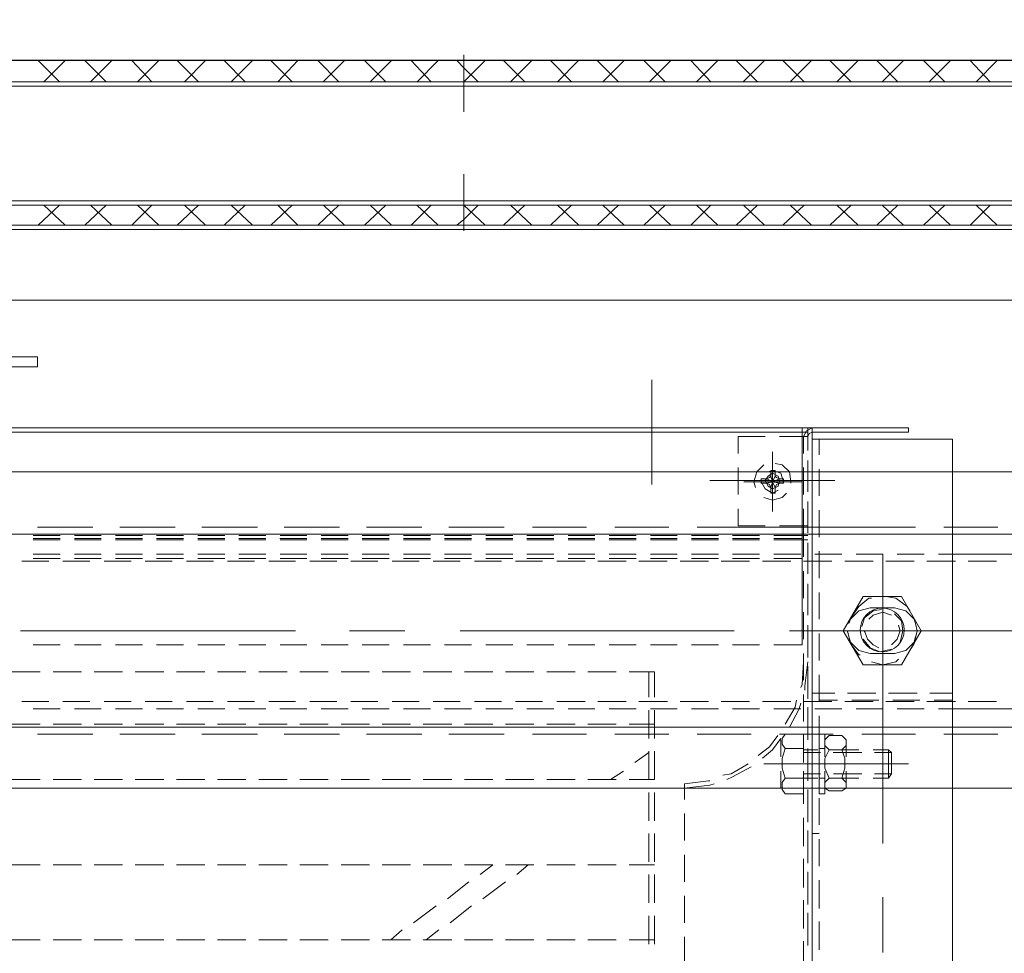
# Model space of a CAD drawing. Header units: millimetres. Extents: x -1469 to 52323, y -1368 to 13830.
# Tile 12 of 85: x 6252 to 6455, y 1720 to 1912. Entities that reach past the tile are written whole.
import ezdxf

# ---------------------------------------------------------------- set-up
doc = ezdxf.new("R2010")
doc.units = ezdxf.units.MM
doc.layers.add('A-CEILING-02', color=7, linetype='Continuous', lineweight=5, true_color=0xf27172)
for name, color, linetype, true_color in [('ACMV-EQP-CHW', 30, 'Continuous', 0xff7f00), ('ACMV-FCU', 30, 'Continuous', 0xff7f00), ('RCP LAYOUT', 9, 'Continuous', 0x808080)]:
    doc.layers.add(name, color=color, linetype=linetype, true_color=true_color)

# ---------------------------------------------------------------- blocks, each defined once
blk = doc.blocks.new('A$C256bf26b')
at = {"layer": 'A-CEILING-02', "true_color": 0x808080}
h = blk.add_hatch(dxfattribs=at)
h.set_pattern_fill('_USER', color=8, scale=600, double=1, pattern_type=0)
h.set_pattern_definition([(0, (9805, 1050), (0, 600), []), (90, (9805, 1050), (-600, 4e-14), [])])
h.paths.add_polyline_path([(200, 1050), (200, 2970), (4245, 2970), (4245, 3620), (5835, 3620), (5835, 2970), (9805, 2970), (9805, 1050)])
blk = doc.blocks.new('AHU-7.5TR-CARRIER')
at = {"layer": 'ACMV-EQP-CHW', "lineweight": 15}
for points in [[(-284.79, -213.55), (-284.79, -621.93)], [(-255.82, -213.55), (-255.82, -621.93)], [(-255.82, -624.27), (-255.82, -213.84)], [(-254.07, -512.52), (-254.07, -518.37)], [(-229.5, -513.69), (-229.5, -519.25)], [(-270.44, -516.03), (-270.44, -527.44)], [(-257.3, -516.62), (-257.3, -522.46)], [(-254.95, -517.49), (-254.95, -523.35)], [(-254.95, -524.23), (-254.95, -518.37)], [(-223.35, -517.78), (-223.35, -523.63)], [(-223.35, -518.66), (-218.09, -518.66)], [(-222.19, -517.78), (-222.19, -523.63)], [(-215.45, -518.66), (-209.61, -518.66)], [(-206.97, -518.66), (-201.12, -518.66)], [(-198.48, -518.66), (-192.64, -518.66)], [(-190, -518.66), (-184.15, -518.66)], [(-181.53, -518.66), (-175.67, -518.66)], [(-176.26, -518.66), (-178.89, -520.72)], [(-173.04, -518.66), (-167.19, -518.66)], [(-168.94, -518.66), (-171.29, -520.72)], [(-164.55, -518.66), (-158.71, -518.66)], [(-156.07, -518.66), (-150.22, -518.66)], [(-147.59, -518.66), (-141.74, -518.66)], [(-139.11, -518.66), (-133.26, -518.66)], [(-130.62, -518.66), (-124.77, -518.66)], [(-122.14, -518.66), (-116.29, -518.66)], [(-113.66, -518.66), (-107.8, -518.66)], [(-105.18, -518.66), (-99.32, -518.66)], [(-96.69, -518.66), (-90.84, -518.66)], [(-254.07, -521), (-254.07, -526.85)], [(-229.5, -522.17), (-229.5, -527.73)], [(-181.23, -522.18), (-185.62, -525.69)], [(-173.63, -522.18), (-178.31, -525.69)], [(-257.3, -525.1), (-257.3, -530.95)], [(-254.95, -525.98), (-254.95, -531.83)], [(-254.95, -532.71), (-254.95, -526.86)], [(-223.35, -526.27), (-223.35, -532.12)], [(-222.19, -526.27), (-222.19, -532.12)], [(-187.96, -527.15), (-192.64, -530.66)], [(-180.64, -527.15), (-185.03, -530.66)], [(-254.07, -529.49), (-254.07, -535.34)], [(-229.5, -530.66), (-229.5, -536.22)], [(-257.3, -533.88), (-257.3, -539.44)], [(-194.98, -532.12), (-197.32, -534.17)], [(-187.37, -532.12), (-190, -534.17)], [(-254.95, -534.46), (-254.95, -540.31)], [(-254.95, -541.19), (-254.95, -535.34)], [(-223.35, -534.17), (-218.09, -534.17)], [(-223.35, -534.75), (-223.35, -540.6)], [(-222.19, -534.75), (-222.19, -540.6)], [(-215.45, -534.17), (-209.61, -534.17)], [(-206.97, -534.17), (-201.12, -534.17)], [(-198.48, -534.17), (-192.64, -534.17)], [(-190, -534.17), (-184.15, -534.17)], [(-181.53, -534.17), (-175.67, -534.17)], [(-173.04, -534.17), (-167.19, -534.17)], [(-164.55, -534.17), (-158.71, -534.17)], [(-156.07, -534.17), (-150.22, -534.17)], [(-147.59, -534.17), (-141.74, -534.17)], [(-139.11, -534.17), (-133.26, -534.17)], [(-130.62, -534.17), (-124.77, -534.17)], [(-122.14, -534.17), (-116.29, -534.17)], [(-113.66, -534.17), (-107.8, -534.17)], [(-105.18, -534.17), (-99.32, -534.17)], [(-96.69, -534.17), (-90.84, -534.17)], [(-254.07, -537.98), (-254.07, -543.82)], [(-270.44, -538.56), (-270.44, -566.94)], [(-229.5, -539.15), (-229.5, -544.7)], [(-257.3, -540.6), (-255.82, -540.6)], [(-257.3, -542.36), (-257.3, -547.92)], [(-254.95, -542.95), (-254.95, -548.79)], [(-254.95, -549.68), (-254.95, -543.82)], [(-223.35, -543.24), (-223.35, -549.09)], [(-222.19, -543.24), (-222.19, -549.09)], [(-254.07, -546.75), (-254.07, -552.3)], [(-229.5, -547.62), (-229.5, -550.84)], [(702.87, -615.2), (-744.36, -615.2), (-744.36, -549.97), (702.87, -549.97)], [(-261.97, -552.01), (-262.85, -551.14), (-262.85, -549.97), (-261.97, -549.38)], [(-261.97, -549.37), (-259.34, -549.37)], [(-259.34, -549.38), (-258.46, -549.97), (-258.46, -551.14), (-259.34, -552.01), (-258.46, -554.06), (-258.46, -556.1), (-259.34, -557.87), (-258.46, -558.74), (-258.46, -559.91), (-259.34, -560.79), (-261.97, -560.79)], [(-258.46, -548.8), (-258.46, -553.48)], [(-258.46, -548.8), (-257.3, -548.8)], [(-257.29, -553.48), (-257.29, -548.79)], [(-254.07, -553.48), (-254.07, -548.79)], [(-250.27, -548.8), (-254.07, -548.8)], [(-250.27, -552.01), (-249.69, -551.14), (-249.69, -549.68), (-250.27, -548.79)], [(-249.39, -553.48), (-249.39, -549.97)], [(-229.5, -549.97), (-234.77, -550.55), (-235.64, -550.84)], [(-271.62, -557.86), (-271.62, -552.01), (-272.21, -552.89)], [(-268.41, -552.01), (-271.62, -552.01)], [(-259.92, -552.01), (-265.49, -552.01)], [(-262.85, -553.48), (-262.85, -550.55)], [(-259.34, -552.01), (-261.97, -552.01), (-262.56, -554.06), (-262.56, -556.11), (-261.97, -557.86), (-259.34, -557.86)], [(-258.46, -553.48), (-258.46, -550.55)], [(-257.3, -552.01), (-258.46, -552.01)], [(-257.3, -550.84), (-257.3, -556.4)], [(-254.07, -552.01), (-257, -552.01)], [(-254.95, -551.43), (-254.95, -557.28)], [(-250.27, -558.16), (-249.69, -556.1), (-249.69, -554.06), (-250.27, -552.01), (-254.07, -552.01)], [(-238.27, -551.72), (-239.45, -552.3), (-243.25, -554.35)], [(-229.5, -550.84), (-234.47, -551.43), (-234.77, -551.43)], [(-223.35, -551.72), (-218.09, -551.72)], [(-223.35, -551.72), (-223.35, -557.57)], [(-222.19, -551.72), (-222.19, -557.57)], [(-221.89, -551.72), (-222.19, -551.72)], [(-214.28, -551.72), (-216.92, -553.48)], [(-215.45, -551.72), (-209.61, -551.72)], [(-206.97, -551.72), (-201.12, -551.72)], [(-198.48, -551.72), (-192.64, -551.72)], [(-190, -551.72), (-184.15, -551.72)], [(-181.53, -551.72), (-175.67, -551.72)], [(-173.04, -551.72), (-167.19, -551.72)], [(-164.55, -551.72), (-158.71, -551.72)], [(-156.07, -551.72), (-150.22, -551.72)], [(-147.59, -551.72), (-141.74, -551.72)], [(-139.11, -551.72), (-133.26, -551.72)], [(-130.62, -551.72), (-124.77, -551.72)], [(-122.14, -551.72), (-116.29, -551.72)], [(-113.66, -551.72), (-107.8, -551.72)], [(-105.18, -551.72), (-99.32, -551.72)], [(-96.69, -551.72), (-90.84, -551.72)], [(-268.7, -552.89), (-272.21, -552.89)], [(-271.62, -557.86), (-272.21, -557.28), (-272.21, -552.89)], [(-260.22, -552.89), (-266.07, -552.89)], [(-254.07, -552.89), (-257.59, -552.89)], [(-254.95, -558.16), (-254.95, -552.31)], [(-237.4, -552.6), (-239.15, -552.89), (-242.67, -554.94)], [(-245.89, -554.94), (-275.72, -554.94)], [(-262.85, -554.94), (-250.26, -554.94)], [(-253.78, -554.94), (-261.97, -554.94)], [(-254.07, -555.24), (-254.07, -560.79)], [(-245.59, -556.11), (-247.64, -557.86), (-249.39, -560.21)], [(-219.26, -555.23), (-222.19, -557.28)], [(-268.7, -557.28), (-272.21, -557.28)], [(-268.41, -557.86), (-271.62, -557.86)], [(-260.21, -557.28), (-266.06, -557.28)], [(-259.92, -557.86), (-265.49, -557.86)], [(-262.85, -559.62), (-262.85, -556.4)], [(-261.97, -560.79), (-262.85, -559.91), (-262.85, -558.74), (-261.97, -557.87)], [(-258.46, -556.4), (-258.46, -561.08)], [(-258.46, -559.62), (-258.46, -556.4)], [(-257.3, -558.16), (-258.46, -558.16)], [(-254.07, -557.28), (-257.58, -557.28)], [(-257.3, -561.08), (-257.3, -556.4)], [(-254.07, -557.86), (-257, -557.86)], [(-254.07, -561.08), (-254.07, -556.4)], [(-254.07, -558.16), (-250.27, -558.16), (-249.69, -559.03), (-249.69, -560.21), (-250.27, -561.08), (-254.07, -561.08)], [(-249.39, -559.91), (-249.39, -556.4)], [(-244.71, -556.69), (-247.05, -558.45), (-248.8, -560.79)], [(-257.3, -559.33), (-257.3, -564.88)], [(-254.95, -559.91), (-254.95, -565.77)], [(-223.35, -560.21), (-223.35, -566.05)], [(-222.19, -560.21), (-222.19, -566.05)], [(-283.03, -561.08), (-294.15, -561.08)], [(-266.06, -561.08), (-277.18, -561.08)], [(-249.1, -561.08), (-260.21, -561.08)], [(-258.46, -561.08), (-257.3, -561.08)], [(-254.95, -566.64), (-254.95, -560.79)], [(-232.13, -561.08), (-243.25, -561.08)], [(-215.17, -561.08), (-226.29, -561.08)], [(-198.19, -561.08), (-209.3, -561.08)], [(-180.94, -561.08), (-192.35, -561.08)], [(-163.97, -561.08), (-175.38, -561.08)], [(-147.01, -561.08), (-158.41, -561.08)], [(-130.03, -561.08), (-141.45, -561.08)], [(-113.08, -561.08), (-124.48, -561.08)], [(-96.1, -561.08), (-107.51, -561.08)], [(675.66, -562.54), (-717.44, -562.54)], [(-254.07, -563.71), (-254.07, -569.27)], [(-251.15, -562.54), (-253.2, -566.35), (-253.49, -567.52)], [(-250.27, -563.13), (-252.32, -566.64), (-252.61, -568.1)], [(-223.35, -563.13), (-218.09, -563.13)], [(-215.45, -563.13), (-209.61, -563.13)], [(-206.97, -563.13), (-201.12, -563.13)], [(-198.48, -563.13), (-192.64, -563.13)], [(-190, -563.13), (-184.15, -563.13)], [(-181.53, -563.13), (-175.67, -563.13)], [(-173.04, -563.13), (-167.19, -563.13)], [(-164.55, -563.13), (-158.71, -563.13)], [(-156.07, -563.13), (-150.22, -563.13)], [(-147.59, -563.13), (-141.74, -563.13)], [(-139.11, -563.13), (-133.26, -563.13)], [(-130.62, -563.13), (-124.77, -563.13)], [(-122.14, -563.13), (-116.29, -563.13)], [(-113.66, -563.13), (-107.8, -563.13)], [(-105.18, -563.13), (-99.32, -563.13)], [(-96.69, -563.13), (-90.84, -563.13)], [(-281.87, -566.35), (-359.68, -566.35)], [(-273.38, -566.35), (-278.93, -566.35)], [(-264.9, -566.35), (-270.44, -566.35)], [(-256.41, -566.35), (-261.97, -566.35)], [(-247.92, -566.35), (-253.49, -566.35)], [(-239.45, -566.35), (-245, -566.35)], [(-230.97, -566.35), (-236.52, -566.35)], [(-222.48, -566.35), (-228.04, -566.35)], [(-213.99, -566.35), (-219.55, -566.35)], [(-205.51, -566.35), (-211.07, -566.35)], [(-197.02, -566.35), (-202.59, -566.35)], [(-188.54, -566.35), (-194.1, -566.35)], [(-180.06, -566.35), (-185.62, -566.35)], [(-171.58, -566.35), (-177.13, -566.35)], [(-163.09, -566.35), (-168.65, -566.35)], [(-154.61, -566.35), (-160.17, -566.35)], [(-146.12, -566.35), (-151.68, -566.35)], [(-137.63, -566.35), (-143.2, -566.35)], [(-129.16, -566.35), (-134.72, -566.35)], [(-120.67, -566.35), (-126.23, -566.35)], [(-112.19, -566.35), (-117.75, -566.35)], [(-103.72, -566.35), (-109.27, -566.35)], [(-95.23, -566.35), (-100.79, -566.35)], [(-288.01, -567.81), (-293.85, -567.81)], [(-279.52, -567.81), (-285.37, -567.81)], [(-284.79, -568.1), (-280.98, -568.1)], [(-278.06, -568.1), (-272.5, -568.1)], [(-271.05, -567.81), (-276.89, -567.81)], [(-270.44, -566.94), (-270.44, -598.23)], [(-269.57, -568.1), (-264.01, -568.1)], [(-262.56, -567.81), (-268.41, -567.81)], [(-261.09, -568.1), (-257.3, -568.1)], [(-254.07, -567.81), (-259.92, -567.81)], [(-257.3, -567.81), (-257.3, -573.36)], [(-254.95, -568.4), (-254.95, -574.24)], [(-245.59, -567.81), (-251.44, -567.81)], [(-237.1, -567.81), (-242.95, -567.81)], [(-228.63, -567.81), (-234.47, -567.81)], [(-220.14, -567.81), (-225.99, -567.81)], [(-211.65, -567.81), (-217.5, -567.81)], [(-203.17, -567.81), (-209.02, -567.81)], [(-194.69, -567.81), (-200.25, -567.81)], [(-186.21, -567.81), (-191.76, -567.81)], [(-177.72, -567.81), (-183.27, -567.81)], [(-169.24, -567.81), (-174.8, -567.81)], [(-160.75, -567.81), (-166.32, -567.81)], [(-152.27, -567.81), (-157.83, -567.81)], [(-143.79, -567.81), (-149.34, -567.81)], [(-135.3, -567.81), (-140.86, -567.81)], [(-126.82, -567.81), (-132.37, -567.81)], [(-118.34, -567.81), (-123.89, -567.81)], [(-109.86, -567.81), (-115.41, -567.81)], [(-101.37, -567.81), (-106.93, -567.81)], [(-92.89, -567.81), (-98.45, -567.81)], [(-284.79, -569.56), (-280.12, -569.56)], [(-277.47, -569.56), (-271.62, -569.56)], [(-268.98, -569.56), (-263.14, -569.56)], [(-260.51, -569.56), (-255.82, -569.56)], [(-254.95, -575.13), (-254.95, -569.27)], [(-254.36, -570.15), (-254.36, -571.03), (-254.95, -576)], [(-223.35, -568.69), (-223.35, -573.96)], [(-222.19, -568.69), (-222.19, -573.96)], [(-270.44, -572.49), (-270.44, -592.67)], [(-253.49, -570.74), (-253.78, -571.32), (-254.07, -576)], [(-254.07, -572.2), (-254.07, -577.76)], [(-223.35, -573.95), (-218.09, -573.95)], [(-215.45, -573.95), (-209.61, -573.95)], [(-206.97, -573.95), (-201.12, -573.95)], [(-198.48, -573.95), (-192.64, -573.95)], [(-190, -573.95), (-184.15, -573.95)], [(-181.53, -573.95), (-175.67, -573.95)], [(-173.04, -573.95), (-167.19, -573.95)], [(-164.55, -573.95), (-158.71, -573.95)], [(-156.07, -573.95), (-150.22, -573.95)], [(-147.59, -573.95), (-141.74, -573.95)], [(-139.11, -573.95), (-133.26, -573.95)], [(-130.62, -573.95), (-124.77, -573.95)], [(-122.14, -573.95), (-116.29, -573.95)], [(-113.66, -573.95), (-107.8, -573.95)], [(-105.18, -573.95), (-99.32, -573.95)], [(-96.69, -573.95), (-90.84, -573.95)], [(-274.26, -575.41), (-278.35, -582.44), (-274.26, -589.46)], [(-274.26, -575.41), (-266.36, -575.41)], [(-268.11, -576), (-270.44, -575.42), (-273.09, -576), (-273.67, -576.59)], [(-266.36, -589.46), (-262.27, -582.44), (-266.36, -575.42)], [(-257.3, -576.29), (-257.3, -581.86)], [(-276.01, -578.34), (-276.89, -579.8), (-277.47, -582.44), (-277.18, -583.9)], [(-272.79, -577.76), (-275.13, -578.34), (-276.89, -580.1), (-277.18, -581.27)], [(-272.79, -577.76), (-267.82, -577.76)], [(-266.36, -580.68), (-267.82, -578.93), (-269.87, -578.05), (-272.21, -578.63)], [(-263.43, -581.27), (-263.72, -580.1), (-265.49, -578.34), (-267.82, -577.76)], [(-263.14, -582.15), (-263.14, -582.44), (-263.73, -579.8), (-265.49, -577.47), (-265.77, -577.47)], [(-254.95, -576.88), (-254.95, -582.73)], [(-254.95, -583.6), (-254.95, -577.76)], [(-273.96, -580.1), (-274.54, -582.44), (-274.26, -584.49), (-272.79, -585.94)], [(-272.21, -579.51), (-273.38, -580.68), (-273.96, -582.44), (-273.68, -583.6)], [(-266.65, -582.15), (-266.65, -582.44), (-267.23, -580.68), (-268.41, -579.51), (-269.57, -578.93)], [(-247.92, -579.51), (-253.79, -579.51)], [(-253.78, -579.51), (-253.78, -624.27), (83.52, -624.27), (83.52, -579.51)], [(-239.45, -579.51), (-245, -579.51)], [(-230.96, -579.51), (-236.52, -579.51)], [(-222.48, -579.51), (-228.04, -579.51)], [(-213.99, -579.51), (-219.55, -579.51)], [(-205.51, -579.51), (-211.07, -579.51)], [(-197.03, -579.51), (-202.59, -579.51)], [(-188.55, -579.51), (-194.1, -579.51)], [(-180.06, -579.51), (-185.62, -579.51)], [(-171.58, -579.51), (-177.13, -579.51)], [(-163.09, -579.51), (-168.65, -579.51)], [(-154.61, -579.51), (-160.17, -579.51)], [(-146.13, -579.51), (-151.68, -579.51)], [(-137.64, -579.51), (-143.2, -579.51)], [(-129.16, -579.51), (-134.72, -579.51)], [(-120.67, -579.51), (-126.23, -579.51)], [(-112.19, -579.51), (-117.75, -579.51)], [(-103.72, -579.51), (-109.27, -579.51)], [(-95.23, -579.51), (-100.79, -579.51)], [(-273.68, -582.44), (-330.43, -582.44)], [(-288.31, -582.44), (-252.32, -582.44)], [(-251.15, -582.44), (-262.56, -582.44)], [(-254.07, -580.68), (-254.07, -586.24)], [(-183.27, -582.44), (-239.74, -582.44)], [(-160.46, -582.44), (-171.87, -582.44)], [(-92.59, -582.44), (-149.34, -582.44)], [(-277.18, -583.9), (-276.89, -584.78), (-275.13, -586.53), (-272.79, -587.12)], [(-270.16, -586.82), (-268.41, -586.53), (-266.65, -585.07), (-266.07, -583.31)], [(-267.82, -587.12), (-265.49, -586.53), (-263.73, -584.78), (-263.43, -583.9)], [(-276.01, -586.53), (-275.42, -587.41), (-273.08, -589.16), (-271.05, -589.46)], [(-272.21, -585.65), (-270.45, -586.24), (-268.41, -585.65), (-267.52, -584.78)], [(-268.11, -589.16), (-267.52, -589.16), (-265.49, -587.41), (-264.02, -585.36)], [(-257.3, -584.78), (-257.3, -590.33)], [(-254.95, -585.65), (-254.95, -591.22)], [(-254.95, -592.09), (-254.95, -586.24)], [(-272.79, -587.12), (-267.82, -587.12)], [(-274.26, -589.46), (-266.36, -589.46)], [(-254.07, -589.16), (-254.07, -594.73)], [(-257.3, -593.25), (-257.3, -598.81)], [(-254.95, -594.14), (-254.95, -599.7)], [(-293.85, -596.77), (-288.01, -596.77)], [(-285.37, -596.77), (-279.52, -596.77)], [(-276.89, -596.77), (-271.05, -596.77)], [(-268.41, -596.77), (-262.56, -596.77)], [(-259.92, -596.77), (-254.07, -596.77)], [(-254.95, -600.58), (-254.95, -595.02)], [(-251.44, -596.77), (-245.59, -596.77)], [(-242.95, -596.77), (-237.1, -596.77)], [(-234.47, -596.77), (-228.63, -596.77)], [(-225.98, -596.77), (-220.14, -596.77)], [(-217.51, -596.77), (-211.65, -596.77)], [(-209.02, -596.77), (-203.17, -596.77)], [(-200.25, -596.77), (-194.69, -596.77)], [(-191.76, -596.77), (-186.21, -596.77)], [(-183.27, -596.77), (-177.72, -596.77)], [(-174.8, -596.77), (-169.24, -596.77)], [(-166.32, -596.77), (-160.75, -596.77)], [(-157.83, -596.77), (-152.27, -596.77)], [(-149.34, -596.77), (-143.79, -596.77)], [(-140.86, -596.77), (-135.3, -596.77)], [(-132.38, -596.77), (-126.82, -596.77)], [(-123.89, -596.77), (-118.34, -596.77)], [(-115.41, -596.77), (-109.86, -596.77)], [(-106.93, -596.77), (-101.37, -596.77)], [(-98.45, -596.77), (-92.89, -596.77)], [(-363.19, -598.23), (-284.79, -598.23)], [(-284.79, -598.23), (-281.87, -598.23)], [(-278.93, -598.23), (-273.38, -598.23)], [(-270.44, -598.23), (-264.9, -598.23)], [(-261.97, -598.23), (-256.41, -598.23)], [(-254.07, -597.65), (-254.07, -604.09)], [(-247.92, -597.35), (-253.79, -597.35)], [(-253.49, -598.23), (-247.92, -598.23)], [(-239.45, -597.35), (-245, -597.35)], [(-245, -598.23), (-239.44, -598.23)], [(-230.96, -597.35), (-236.52, -597.35)], [(-236.52, -598.23), (-230.96, -598.23)], [(-222.48, -597.35), (-228.04, -597.35)], [(-228.04, -598.23), (-222.48, -598.23)], [(-213.99, -597.35), (-219.55, -597.35)], [(-219.55, -598.23), (-213.99, -598.23)], [(-205.51, -597.35), (-211.07, -597.35)], [(-211.07, -598.23), (-205.51, -598.23)], [(-197.03, -597.35), (-202.59, -597.35)], [(-202.59, -598.23), (-197.03, -598.23)], [(-188.55, -597.35), (-194.1, -597.35)], [(-194.1, -598.23), (-188.54, -598.23)], [(-180.06, -597.35), (-185.62, -597.35)], [(-185.62, -598.23), (-180.05, -598.23)], [(-171.58, -597.35), (-177.13, -597.35)], [(-177.13, -598.23), (-171.58, -598.23)], [(-163.09, -597.35), (-168.65, -597.35)], [(-168.65, -598.23), (-163.09, -598.23)], [(-154.61, -597.35), (-160.17, -597.35)], [(-160.17, -598.23), (-154.61, -598.23)], [(-146.13, -597.35), (-151.68, -597.35)], [(-151.68, -598.23), (-146.13, -598.23)], [(-137.64, -597.35), (-143.2, -597.35)], [(-143.2, -598.23), (-137.64, -598.23)], [(-129.16, -597.35), (-134.72, -597.35)], [(-134.72, -598.23), (-129.16, -598.23)], [(-120.67, -597.35), (-126.23, -597.35)], [(-126.23, -598.23), (-120.67, -598.23)], [(-112.19, -597.35), (-117.75, -597.35)], [(-117.75, -598.23), (-112.19, -598.23)], [(-103.72, -597.35), (-109.27, -597.35)], [(-109.27, -598.23), (-103.72, -598.23)], [(-95.23, -597.35), (-100.79, -597.35)], [(-100.79, -598.23), (-95.23, -598.23)], [(675.66, -602.33), (-717.44, -602.33)], [(-257.3, -601.75), (-257.3, -607.3)], [(-254.95, -601.16), (-247.92, -601.16)], [(-254.95, -602.04), (-247.92, -602.04)], [(-254.95, -602.62), (-254.95, -608.18)], [(-253.78, -601.45), (-247.92, -601.45)], [(-253.78, -602.33), (-247.92, -602.33)], [(-245, -601.16), (-239.45, -601.16)], [(-245, -601.45), (-239.45, -601.45)], [(-245, -602.04), (-239.45, -602.04)], [(-245, -602.33), (-239.45, -602.33)], [(-236.52, -601.16), (-230.96, -601.16)], [(-236.52, -601.45), (-230.97, -601.45)], [(-236.52, -602.04), (-230.96, -602.04)], [(-236.52, -602.33), (-230.97, -602.33)], [(-228.04, -601.16), (-222.48, -601.16)], [(-228.04, -601.45), (-222.48, -601.45)], [(-228.04, -602.04), (-222.48, -602.04)], [(-228.04, -602.33), (-222.48, -602.33)], [(-219.55, -601.16), (-213.99, -601.16)], [(-219.55, -601.45), (-213.99, -601.45)], [(-219.55, -602.04), (-213.99, -602.04)], [(-219.55, -602.33), (-213.99, -602.33)], [(-211.07, -601.16), (-205.51, -601.16)], [(-211.07, -601.45), (-205.51, -601.45)], [(-211.07, -602.04), (-205.51, -602.04)], [(-211.07, -602.33), (-205.51, -602.33)], [(-202.59, -601.16), (-197.03, -601.16)], [(-202.59, -601.45), (-197.02, -601.45)], [(-202.59, -602.04), (-197.03, -602.04)], [(-202.59, -602.33), (-197.02, -602.33)], [(-194.1, -601.16), (-188.55, -601.16)], [(-194.1, -601.45), (-188.54, -601.45)], [(-194.1, -602.04), (-188.55, -602.04)], [(-194.1, -602.33), (-188.54, -602.33)], [(-185.62, -601.16), (-180.06, -601.16)], [(-185.62, -602.04), (-180.06, -602.04)], [(-185.61, -601.45), (-180.06, -601.45)], [(-185.61, -602.33), (-180.06, -602.33)], [(-177.13, -601.16), (-171.58, -601.16)], [(-177.13, -601.45), (-171.58, -601.45)], [(-177.13, -602.04), (-171.58, -602.04)], [(-177.13, -602.33), (-171.58, -602.33)], [(-168.65, -601.16), (-163.09, -601.16)], [(-168.65, -601.45), (-163.09, -601.45)], [(-168.65, -602.04), (-163.09, -602.04)], [(-168.65, -602.33), (-163.09, -602.33)], [(-160.17, -601.16), (-154.61, -601.16)], [(-160.17, -601.45), (-154.61, -601.45)], [(-160.17, -602.04), (-154.61, -602.04)], [(-160.17, -602.33), (-154.61, -602.33)], [(-151.68, -601.16), (-146.13, -601.16)], [(-151.68, -601.45), (-146.12, -601.45)], [(-151.68, -602.04), (-146.13, -602.04)], [(-151.68, -602.33), (-146.12, -602.33)], [(-143.2, -601.16), (-137.64, -601.16)], [(-143.2, -601.45), (-137.63, -601.45)], [(-143.2, -602.04), (-137.64, -602.04)], [(-143.2, -602.33), (-137.63, -602.33)], [(-134.72, -601.16), (-129.16, -601.16)], [(-134.72, -601.45), (-129.16, -601.45)], [(-134.72, -602.04), (-129.16, -602.04)], [(-134.72, -602.33), (-129.16, -602.33)], [(-126.23, -601.16), (-120.67, -601.16)], [(-126.23, -601.45), (-120.67, -601.45)], [(-126.23, -602.04), (-120.67, -602.04)], [(-126.23, -602.33), (-120.67, -602.33)], [(-117.75, -601.16), (-112.19, -601.16)], [(-117.75, -601.45), (-112.19, -601.45)], [(-117.75, -602.04), (-112.19, -602.04)], [(-117.75, -602.33), (-112.19, -602.33)], [(-109.27, -601.16), (-103.72, -601.16)], [(-109.27, -601.45), (-103.72, -601.45)], [(-109.27, -602.04), (-103.72, -602.04)], [(-109.27, -602.33), (-103.72, -602.33)], [(-100.79, -601.16), (-95.23, -601.16)], [(-100.79, -601.45), (-95.23, -601.45)], [(-100.79, -602.04), (-95.23, -602.04)], [(-100.79, -602.33), (-95.23, -602.33)], [(-283.03, -603.79), (-294.15, -603.79)], [(-266.06, -603.79), (-277.18, -603.79)], [(-269.87, -603.79), (-259.34, -603.79)], [(-249.1, -603.79), (-260.21, -603.79)], [(-254.95, -609.06), (-254.95, -603.5)], [(-254.95, -604.09), (-249.1, -604.09)], [(-254.07, -604.09), (-254.07, -607.59)], [(-253.78, -603.79), (-243.25, -603.79)], [(-246.17, -604.09), (-240.62, -604.09)], [(-232.13, -603.79), (-243.25, -603.79)], [(-240.61, -604.09), (-240.61, -607.59)], [(-215.17, -603.79), (-226.29, -603.79)], [(-198.19, -603.79), (-209.3, -603.79)], [(-180.94, -603.79), (-192.35, -603.79)], [(-163.97, -603.79), (-175.38, -603.79)], [(-147.01, -603.79), (-158.41, -603.79)], [(-130.03, -603.79), (-141.45, -603.79)], [(-113.08, -603.79), (-124.48, -603.79)], [(-96.1, -603.79), (-107.51, -603.79)], [(-247.64, -607.01), (-247.64, -618.12)], [(-247.64, -619.3), (-247.64, -607.3)], [(-247.64, -608.17), (-247.64, -618.42)], [(-257.3, -610.23), (-257.3, -615.79)], [(-254.07, -610.52), (-254.07, -616.07)], [(-245.89, -609.93), (-247.64, -609.35), (-249.69, -609.93), (-250.56, -610.81)], [(-248.23, -611.98), (-247.64, -613.15), (-249.1, -612.86), (-248.51, -612.56), (-248.23, -611.98), (-248.23, -610.81)], [(-245.3, -613.15), (-246.17, -611.69), (-247.64, -610.81), (-248.81, -611.4)], [(-248.23, -610.81), (-247.35, -610.81), (-247.35, -611.98), (-247.05, -612.56), (-246.47, -612.86), (-245.29, -612.86)], [(-240.61, -610.52), (-240.61, -616.07)], [(-254.95, -611.1), (-254.95, -616.66)], [(-254.95, -617.53), (-254.95, -611.98)], [(-251.44, -612.86), (-251.44, -613.15), (-251.15, -615.2), (-249.69, -616.66), (-248.23, -616.96)], [(-249.97, -612.86), (-249.97, -613.15), (-249.39, -614.91), (-247.64, -615.5), (-246.76, -615.2)], [(-249.97, -613.73), (-249.97, -612.86)], [(-249.1, -612.86), (-249.97, -612.86)], [(-246.47, -612.86), (-247.64, -613.15), (-247.34, -611.98)], [(-245.89, -616.66), (-244.41, -615.2), (-243.83, -613.15), (-244.13, -611.98)], [(-245.3, -613.73), (-245.3, -612.86)], [(-222.77, -612.57), (-222.77, -634.21)], [(-234.77, -613.45), (-260.51, -613.45)], [(-241.79, -613.15), (-253.78, -613.15)], [(-252.9, -613.15), (-242.67, -613.15)], [(-249.1, -613.73), (-249.97, -613.73)], [(-249.1, -613.73), (-247.64, -613.15), (-247.35, -614.32)], [(-247.35, -615.49), (-248.23, -615.49), (-248.23, -614.32), (-248.51, -614.03), (-249.1, -613.73)], [(-247.34, -614.32), (-247.05, -614.04), (-246.47, -613.73), (-247.64, -613.15), (-248.23, -614.32)], [(-247.35, -615.5), (-247.35, -614.32)], [(-245.29, -613.73), (-246.47, -613.73)], [(-257.29, -618.71), (-257.29, -621.93)], [(-254.07, -619), (-254.07, -622.51)], [(-240.61, -619), (-240.61, -622.51)], [(-254.95, -619.59), (-254.95, -622.51)], [(-254.95, -624.27), (-254.95, -620.47)], [(-284.79, -621.93), (-255.82, -621.93)], [(-275.72, -624.27), (-255.82, -624.27), (-254.66, -623.68), (-254.07, -622.51)], [(-255.82, -623.4), (-255.24, -623.1), (-254.95, -622.51)], [(-254.95, -622.51), (-249.1, -622.51)], [(-246.17, -622.51), (-240.62, -622.51)], [(-275.72, -623.4), (-255.82, -623.4)], [(-275.72, -623.4), (-275.72, -624.27)], [(-255.82, -624.27), (85.27, -624.27)], [(-254.95, -623.4), (84.39, -623.4)], [(-254.95, -624.27), (-254.95, -623.4)], [(-253.78, -623.4), (-247.92, -623.4)], [(-245, -623.4), (-239.45, -623.4)], [(-236.52, -623.4), (-230.97, -623.4)], [(-228.04, -623.4), (-222.48, -623.4)], [(-219.55, -623.4), (-213.99, -623.4)], [(-211.07, -623.4), (-205.51, -623.4)], [(-202.59, -623.4), (-197.02, -623.4)], [(-194.1, -623.4), (-188.54, -623.4)], [(-185.61, -623.4), (-180.06, -623.4)], [(-177.13, -623.4), (-171.58, -623.4)], [(-168.65, -623.4), (-163.09, -623.4)], [(-160.17, -623.4), (-154.61, -623.4)], [(-151.68, -623.4), (-146.12, -623.4)], [(-143.2, -623.4), (-137.63, -623.4)], [(-134.72, -623.4), (-129.16, -623.4)], [(-126.23, -623.4), (-120.67, -623.4)], [(-117.75, -623.4), (-112.19, -623.4)], [(-109.27, -623.4), (-103.72, -623.4)], [(-100.79, -623.4), (-95.23, -623.4)], [(-718.91, -650.6), (-718.91, -665.23), (719.25, -665.23)], [(677.13, -665.23), (677.13, -650.6), (-718.91, -650.6)], [(-302.49, -665.23), (-291.09, -665.23)], [(-285.24, -665.23), (-274.13, -665.23)], [(-268.26, -665.23), (-257.14, -665.23)], [(-251.31, -665.23), (-240.18, -665.23)], [(-234.33, -665.23), (-223.22, -665.23)], [(-217.37, -665.23), (-206.25, -665.23)], [(-200.4, -665.23), (-189.28, -665.23)], [(-184.02, -676.64), (-184.02, -664.93)], [(-183.43, -665.23), (-172.31, -665.23)], [(-166.46, -665.23), (-155.05, -665.23)], [(-149.5, -665.23), (-138.09, -665.23)], [(-132.53, -665.23), (-121.12, -665.23)], [(-115.56, -665.23), (-104.15, -665.23)], [(-98.6, -665.23), (-87.19, -665.23)], [(-394.06, -666.11), (405.94, -666.11)], [(-289.63, -670.2), (-294.01, -666.11)], [(-292.55, -670.2), (-288.45, -666.11)], [(-279.97, -670.2), (-284.35, -666.11)], [(-283.19, -670.2), (-278.8, -666.11)], [(-270.31, -670.2), (-274.71, -666.11)], [(-273.53, -670.2), (-269.15, -666.11)], [(-260.95, -670.2), (-265.35, -666.11)], [(-263.88, -670.2), (-259.49, -666.11)], [(-251.3, -670.2), (-255.69, -666.11)], [(-254.23, -670.2), (-249.83, -666.11)], [(-241.66, -670.2), (-246.03, -666.11)], [(-244.57, -670.2), (-240.18, -666.11)], [(-231.99, -670.2), (-236.39, -666.11)], [(-234.92, -670.2), (-230.83, -666.11)], [(-222.34, -670.2), (-226.73, -666.11)], [(-225.55, -670.2), (-221.16, -666.11)], [(-212.69, -670.2), (-217.07, -666.11)], [(-215.9, -670.2), (-211.51, -666.11)], [(-203.32, -670.2), (-207.71, -666.11)], [(-206.25, -670.2), (-201.87, -666.11)], [(-193.67, -670.2), (-198.05, -666.11)], [(-196.59, -670.2), (-192.21, -666.11)], [(-184.02, -670.2), (-188.41, -666.11)], [(-186.95, -670.2), (-184.02, -667.28), (-182.56, -666.11)], [(-174.36, -670.2), (-178.76, -666.11)], [(-177.29, -670.2), (-173.19, -666.11)], [(-164.71, -670.2), (-169.1, -666.11)], [(-167.94, -670.2), (-163.54, -666.11)], [(-155.06, -670.2), (-159.44, -666.11)], [(-158.27, -670.2), (-153.89, -666.11)], [(-145.69, -670.2), (-149.79, -666.11)], [(-148.62, -670.2), (-144.23, -666.11)], [(-136.04, -670.2), (-140.43, -666.11)], [(-138.97, -670.2), (-134.58, -666.11)], [(-126.4, -670.2), (-130.78, -666.11)], [(-129.31, -670.2), (-124.93, -666.11)], [(-116.73, -670.2), (-121.12, -666.11)], [(-119.66, -670.2), (-115.56, -666.11)], [(-107.08, -670.2), (-111.47, -666.11)], [(-110.3, -670.2), (-105.91, -666.11)], [(-97.43, -670.2), (-101.81, -666.11)], [(-100.65, -670.2), (-96.25, -666.11)], [(-394.06, -670.2), (405.94, -670.2)], [(-394.06, -671.08), (405.94, -671.08)], [(-184.02, -701.21), (-184.02, -689.5)], [(405.94, -694.78), (-394.06, -694.78)], [(405.94, -695.65), (-394.06, -695.65)], [(-289.63, -695.65), (-294.01, -700.04)], [(-292.55, -695.65), (-288.45, -700.04)], [(-279.97, -695.65), (-284.35, -700.04)], [(-283.19, -695.65), (-278.8, -700.04)], [(-270.31, -695.65), (-274.71, -700.04)], [(-273.53, -695.65), (-269.15, -700.04)], [(-260.95, -695.65), (-265.35, -700.04)], [(-263.88, -695.65), (-259.49, -700.04)], [(-251.31, -695.65), (-255.69, -700.04)], [(-254.23, -695.65), (-249.83, -700.04)], [(-241.65, -695.65), (-246.03, -700.04)], [(-244.57, -695.65), (-240.18, -700.04)], [(-231.99, -695.65), (-236.39, -700.04)], [(-234.92, -695.65), (-230.83, -700.04)], [(-222.34, -695.65), (-226.73, -700.04)], [(-225.55, -695.65), (-221.16, -700.04)], [(-212.69, -695.65), (-217.07, -700.04)], [(-215.9, -695.65), (-211.51, -700.04)], [(-203.33, -695.65), (-207.7, -700.04)], [(-206.25, -695.65), (-201.87, -700.04)], [(-193.67, -695.65), (-198.05, -700.04)], [(-196.59, -695.65), (-192.21, -700.04)], [(-184.02, -695.65), (-188.41, -700.04)], [(-186.95, -695.65), (-184.02, -698.57), (-182.56, -700.04)], [(-174.37, -695.65), (-178.76, -700.04)], [(-177.29, -695.65), (-173.19, -700.04)], [(-164.71, -695.65), (-169.1, -700.04)], [(-167.93, -695.65), (-163.54, -700.04)], [(-155.05, -695.65), (-159.44, -700.04)], [(-158.27, -695.65), (-153.89, -700.04)], [(-145.69, -695.65), (-149.79, -700.04)], [(-148.62, -695.65), (-144.23, -700.04)], [(-136.04, -695.65), (-140.43, -700.04)], [(-138.97, -695.65), (-134.58, -700.04)], [(-126.4, -695.65), (-130.78, -700.04)], [(-129.31, -695.65), (-124.93, -700.04)], [(-116.73, -695.65), (-121.12, -700.04)], [(-119.66, -695.65), (-115.57, -700.04)], [(-107.08, -695.65), (-111.47, -700.04)], [(-110.3, -695.65), (-105.91, -700.04)], [(-97.43, -695.65), (-101.81, -700.04)], [(-100.65, -695.65), (-96.25, -700.04)], [(-394.06, -700.04), (405.94, -700.04)]]:
    blk.add_lwpolyline(points, dxfattribs=at)
for points in [[(-247.64, -614.91), (-246.76, -614.32), (-246.17, -613.45), (-246.76, -612.27), (-247.64, -611.69), (-248.81, -612.27), (-249.1, -613.45), (-248.81, -614.32)], [(-74.46, -636.85), (-96.1, -636.85), (-96.1, -638.9), (-74.46, -638.9)]]:
    blk.add_lwpolyline(points, close=True, dxfattribs=at)
blk.add_circle((-270.29, -582.58), 4.53, dxfattribs=at)
at = {"layer": 'ACMV-FCU', "color": 8, "true_color": 0x808080}
blk.add_line((-394.06, -700.04), (406.73, -700.04), dxfattribs=at)

msp = doc.modelspace()

# ---------------------------------------------------------------- block references
at = {"rotation": 180}
msp.add_blockref('AHU-7.5TR-CARRIER', (6159.92, 1203.77), dxfattribs=at)
at = {"layer": 'RCP LAYOUT'}
msp.add_blockref('A$C256bf26b', (0, 0), dxfattribs=at)

doc.saveas('drawing.dxf')
